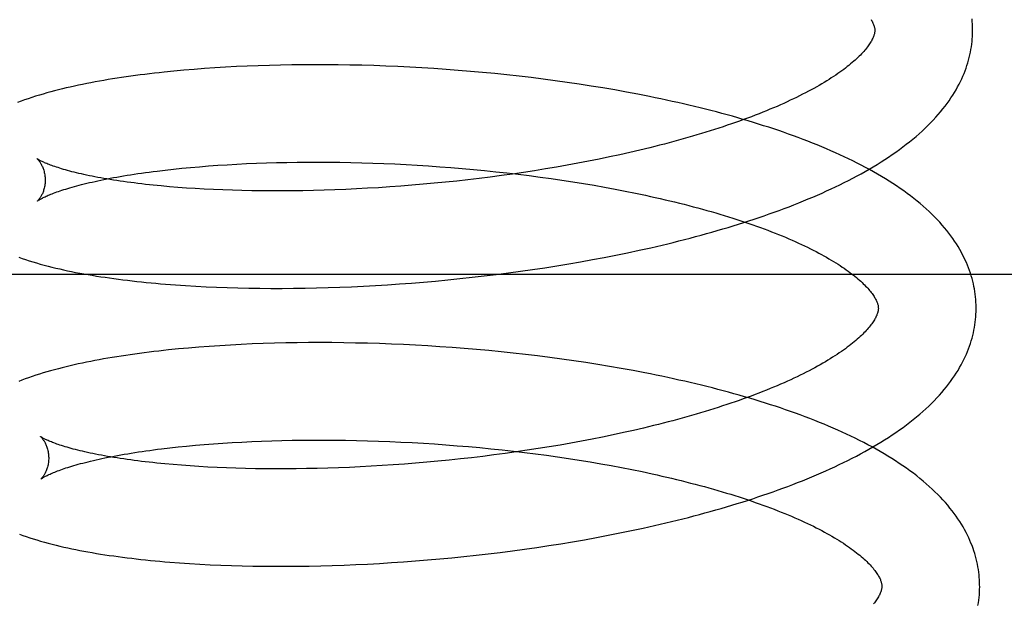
# Model space of a CAD drawing. Header units: inches. Extents: x 0 to 204, y 0 to 132.
# Tile 18 of 99: x 37.292 to 37.493, y 49.892 to 50.012. Entities that reach past the tile are written whole.
import ezdxf

# ---------------------------------------------------------------- set-up
doc = ezdxf.new("R2010")
doc.units = ezdxf.units.IN
doc.header["$LTSCALE"] = 11.243375
doc.header["$MEASUREMENT"] = 0
doc.linetypes.add('HIDDEN', pattern=[0.2, 0.1, -0.1])
doc.layers.add('DEFAULT_2', color=8, linetype='HIDDEN')

msp = doc.modelspace()

# ---------------------------------------------------------------- linework, layer by layer
at = {"layer": 'DEFAULT_2', "color": 8, "linetype": 'HIDDEN'}
for p, q in [((37.34308, 50.00226), (37.34081, 50.00219)), ((37.34538, 50.00231), (37.34308, 50.00226)), ((37.34769, 50.00236), (37.34538, 50.00231)), ((37.35003, 50.00238), (37.34769, 50.00236)), ((37.35239, 50.00239), (37.35003, 50.00238)), ((37.35476, 50.00238), (37.35239, 50.00239)), ((37.35716, 50.00236), (37.35476, 50.00238)), ((37.35956, 50.00232), (37.35716, 50.00236)), ((37.36198, 50.00227), (37.35956, 50.00232)), ((37.36442, 50.0022), (37.36198, 50.00227)), ((37.32357, 50.00107), (37.32155, 50.00087)), ((37.32562, 50.00126), (37.32357, 50.00107)), ((37.3277, 50.00144), (37.32562, 50.00126)), ((37.32982, 50.0016), (37.3277, 50.00144)), ((37.33196, 50.00175), (37.32982, 50.0016)), ((37.33413, 50.00188), (37.33196, 50.00175)), ((37.33633, 50.002), (37.33413, 50.00188)), ((37.33856, 50.0021), (37.33633, 50.002)), ((37.34081, 50.00219), (37.33856, 50.0021)), ((37.36686, 50.00211), (37.36442, 50.0022)), ((37.36932, 50.002), (37.36686, 50.00211)), ((37.37178, 50.00188), (37.36932, 50.002)), ((37.37426, 50.00175), (37.37178, 50.00188)), ((37.37673, 50.00159), (37.37426, 50.00175)), ((37.37921, 50.00142), (37.37673, 50.00159)), ((37.3817, 50.00123), (37.37921, 50.00142)), ((37.38419, 50.00103), (37.3817, 50.00123)), ((37.38667, 50.00081), (37.38419, 50.00103)), ((37.38916, 50.00057), (37.38667, 50.00081)), ((37.39165, 50.00031), (37.38916, 50.00057)), ((37.39413, 50.00004), (37.39165, 50.00031)), ((37.3966, 49.99975), (37.39413, 50.00004)), ((37.39907, 49.99944), (37.3966, 49.99975)), ((37.40153, 49.99911), (37.39907, 49.99944)), ((37.40399, 49.99877), (37.40153, 49.99911)), ((37.40643, 49.99841), (37.40399, 49.99877)), ((37.40886, 49.99803), (37.40643, 49.99841)), ((37.41128, 49.99764), (37.40886, 49.99803)), ((37.41368, 49.99723), (37.41128, 49.99764)), ((37.41607, 49.9968), (37.41368, 49.99723)), ((37.41844, 49.99635), (37.41607, 49.9968)), ((37.41679, 49.98445), (37.41471, 49.98398)), ((37.41884, 49.98493), (37.41679, 49.98445)), ((37.42086, 49.98542), (37.41884, 49.98493)), ((37.33643, 49.98207), (37.33842, 49.98217)), ((37.33842, 49.98217), (37.34044, 49.98225)), ((37.34044, 49.98225), (37.34249, 49.98232)), ((37.34249, 49.98232), (37.34457, 49.98238)), ((37.34457, 49.98238), (37.34667, 49.98243)), ((37.34667, 49.98243), (37.34879, 49.98246)), ((37.34879, 49.98246), (37.35094, 49.98248)), ((37.35094, 49.98248), (37.35311, 49.98248)), ((37.35311, 49.98248), (37.3553, 49.98247)), ((37.3553, 49.98247), (37.35751, 49.98245)), ((37.35751, 49.98245), (37.35973, 49.98241)), ((37.35973, 49.98241), (37.36197, 49.98235)), ((37.36197, 49.98235), (37.36422, 49.98228)), ((37.36422, 49.98228), (37.36648, 49.9822)), ((37.36648, 49.9822), (37.36876, 49.9821)), ((37.40616, 49.98224), (37.40397, 49.98184)), ((37.40833, 49.98266), (37.40616, 49.98224)), ((37.41048, 49.98309), (37.40833, 49.98266)), ((37.4126, 49.98353), (37.41048, 49.98309)), ((37.41471, 49.98398), (37.4126, 49.98353)), ((37.32012, 49.98066), (37.32177, 49.98086)), ((37.32177, 49.98086), (37.32347, 49.98105)), ((37.32347, 49.98105), (37.3252, 49.98123)), ((37.3252, 49.98123), (37.32698, 49.9814)), ((37.32698, 49.9814), (37.3288, 49.98155)), ((37.3288, 49.98155), (37.33065, 49.9817)), ((37.33065, 49.9817), (37.33254, 49.98183)), ((37.33254, 49.98183), (37.33447, 49.98196)), ((37.33447, 49.98196), (37.33643, 49.98207)), ((37.36876, 49.9821), (37.37104, 49.98199)), ((37.37104, 49.98199), (37.37332, 49.98186)), ((37.37332, 49.98186), (37.37561, 49.98171)), ((37.37561, 49.98171), (37.37791, 49.98155)), ((37.37791, 49.98155), (37.38021, 49.98138)), ((37.38021, 49.98138), (37.3825, 49.98119)), ((37.3825, 49.98119), (37.3848, 49.98098)), ((37.3848, 49.98098), (37.38709, 49.98076)), ((37.38709, 49.98076), (37.38938, 49.98053)), ((37.38938, 49.98053), (37.39166, 49.98028)), ((37.39166, 49.98028), (37.39393, 49.98001)), ((37.39505, 49.98038), (37.39279, 49.98005)), ((37.3973, 49.98072), (37.39505, 49.98038)), ((37.39954, 49.98108), (37.3973, 49.98072)), ((37.40176, 49.98146), (37.39954, 49.98108)), ((37.40397, 49.98184), (37.40176, 49.98146)), ((37.3768, 49.97816), (37.37451, 49.97795)), ((37.37909, 49.97838), (37.3768, 49.97816)), ((37.38139, 49.97862), (37.37909, 49.97838)), ((37.38368, 49.97888), (37.38139, 49.97862)), ((37.38596, 49.97915), (37.38368, 49.97888)), ((37.38825, 49.97943), (37.38596, 49.97915)), ((37.39052, 49.97973), (37.38825, 49.97943)), ((37.39279, 49.98005), (37.39052, 49.97973)), ((37.39393, 49.98001), (37.39619, 49.97973)), ((37.39619, 49.97973), (37.39844, 49.97944)), ((37.39844, 49.97944), (37.40068, 49.97913)), ((37.40068, 49.97913), (37.4029, 49.9788)), ((37.4029, 49.9788), (37.40511, 49.97847)), ((37.40511, 49.97847), (37.4073, 49.97811)), ((37.4073, 49.97811), (37.40947, 49.97775)), ((37.32437, 49.97732), (37.32265, 49.97746)), ((37.32614, 49.97719), (37.32437, 49.97732)), ((37.32794, 49.97708), (37.32614, 49.97719)), ((37.32978, 49.97697), (37.32794, 49.97708)), ((37.33165, 49.97688), (37.32978, 49.97697)), ((37.33356, 49.9768), (37.33165, 49.97688)), ((37.33551, 49.97673), (37.33356, 49.9768)), ((37.33748, 49.97668), (37.33551, 49.97673)), ((37.33949, 49.97664), (37.33748, 49.97668)), ((37.34153, 49.97661), (37.33949, 49.97664)), ((37.34359, 49.9766), (37.34153, 49.97661)), ((37.34568, 49.9766), (37.34359, 49.9766)), ((37.3478, 49.97661), (37.34568, 49.9766)), ((37.34994, 49.97664), (37.3478, 49.97661)), ((37.3521, 49.97668), (37.34994, 49.97664)), ((37.35427, 49.97674), (37.3521, 49.97668)), ((37.35647, 49.97682), (37.35427, 49.97674)), ((37.35869, 49.9769), (37.35647, 49.97682)), ((37.36091, 49.97701), (37.35869, 49.9769)), ((37.36316, 49.97713), (37.36091, 49.97701)), ((37.36541, 49.97726), (37.36316, 49.97713)), ((37.36768, 49.97741), (37.36541, 49.97726)), ((37.36995, 49.97757), (37.36768, 49.97741)), ((37.37223, 49.97775), (37.36995, 49.97757)), ((37.37451, 49.97795), (37.37223, 49.97775)), ((37.40947, 49.97775), (37.41162, 49.97737)), ((37.41162, 49.97737), (37.41375, 49.97697)), ((37.41375, 49.97697), (37.41585, 49.97657)), ((37.41585, 49.97657), (37.41792, 49.97615)), ((37.41633, 49.96396), (37.4187, 49.96447)), ((37.4187, 49.96447), (37.42104, 49.96499)), ((37.40428, 49.96169), (37.40672, 49.96211)), ((37.40672, 49.96211), (37.40914, 49.96255)), ((37.40914, 49.96255), (37.41155, 49.963)), ((37.41155, 49.963), (37.41395, 49.96347)), ((37.41395, 49.96347), (37.41633, 49.96396)), ((37.39196, 49.95984), (37.39444, 49.96017)), ((37.39444, 49.96017), (37.39691, 49.96053)), ((37.39691, 49.96053), (37.39938, 49.9609)), ((37.39938, 49.9609), (37.40183, 49.96128)), ((37.40183, 49.96128), (37.40428, 49.96169)), ((37.5706, 49.95952), (37.0106, 49.95952)), ((37.37212, 49.95777), (37.37459, 49.95797)), ((37.37459, 49.95797), (37.37707, 49.95819)), ((37.37707, 49.95819), (37.37955, 49.95842)), ((37.37955, 49.95842), (37.38203, 49.95867)), ((37.38203, 49.95867), (37.38451, 49.95894)), ((37.38451, 49.95894), (37.387, 49.95922)), ((37.387, 49.95922), (37.38948, 49.95952)), ((37.38948, 49.95952), (37.39196, 49.95984)), ((37.32388, 49.95739), (37.32593, 49.95725)), ((37.32593, 49.95725), (37.32802, 49.95713)), ((37.32802, 49.95713), (37.33014, 49.95702)), ((37.33014, 49.95702), (37.33228, 49.95692)), ((37.33228, 49.95692), (37.33446, 49.95684)), ((37.33446, 49.95684), (37.33666, 49.95678)), ((37.33666, 49.95678), (37.33888, 49.95673)), ((37.33888, 49.95673), (37.34114, 49.9567)), ((37.34114, 49.9567), (37.34341, 49.95669)), ((37.34341, 49.95669), (37.34571, 49.95669)), ((37.34571, 49.95669), (37.34803, 49.9567)), ((37.34803, 49.9567), (37.35037, 49.95674)), ((37.35037, 49.95674), (37.35273, 49.95678)), ((37.35273, 49.95678), (37.3551, 49.95685)), ((37.3551, 49.95685), (37.3575, 49.95693)), ((37.3575, 49.95693), (37.3599, 49.95703)), ((37.3599, 49.95703), (37.36232, 49.95714)), ((37.36232, 49.95714), (37.36476, 49.95728)), ((37.36476, 49.95728), (37.3672, 49.95742)), ((37.3672, 49.95742), (37.36966, 49.95759)), ((37.36966, 49.95759), (37.37212, 49.95777)), ((37.32448, 49.9443), (37.32245, 49.9441)), ((37.32655, 49.94449), (37.32448, 49.9443)), ((37.32865, 49.94467), (37.32655, 49.94449)), ((37.33077, 49.94483), (37.32865, 49.94467)), ((37.33293, 49.94497), (37.33077, 49.94483)), ((37.33511, 49.9451), (37.33293, 49.94497)), ((37.33732, 49.94522), (37.33511, 49.9451)), ((37.33956, 49.94532), (37.33732, 49.94522)), ((37.34183, 49.94541), (37.33956, 49.94532)), ((37.34411, 49.94548), (37.34183, 49.94541)), ((37.34642, 49.94553), (37.34411, 49.94548)), ((37.34875, 49.94557), (37.34642, 49.94553)), ((37.35111, 49.94559), (37.34875, 49.94557)), ((37.35348, 49.9456), (37.35111, 49.94559)), ((37.35587, 49.94559), (37.35348, 49.9456)), ((37.35827, 49.94556), (37.35587, 49.94559)), ((37.36069, 49.94552), (37.35827, 49.94556)), ((37.36313, 49.94547), (37.36069, 49.94552)), ((37.36557, 49.94539), (37.36313, 49.94547)), ((37.36803, 49.9453), (37.36557, 49.94539)), ((37.3705, 49.94519), (37.36803, 49.9453)), ((37.37298, 49.94507), (37.3705, 49.94519)), ((37.37546, 49.94493), (37.37298, 49.94507)), ((37.37795, 49.94477), (37.37546, 49.94493)), ((37.38045, 49.94459), (37.37795, 49.94477)), ((37.38294, 49.9444), (37.38045, 49.94459)), ((37.38544, 49.94419), (37.38294, 49.9444)), ((37.38794, 49.94396), (37.38544, 49.94419)), ((37.39044, 49.94372), (37.38794, 49.94396)), ((37.39293, 49.94346), (37.39044, 49.94372)), ((37.39542, 49.94318), (37.39293, 49.94346)), ((37.39791, 49.94288), (37.39542, 49.94318)), ((37.40039, 49.94257), (37.39791, 49.94288)), ((37.40286, 49.94224), (37.40039, 49.94257)), ((37.40532, 49.94189), (37.40286, 49.94224)), ((37.40777, 49.94152), (37.40532, 49.94189)), ((37.41021, 49.94114), (37.40777, 49.94152)), ((37.41263, 49.94074), (37.41021, 49.94114)), ((37.41504, 49.94032), (37.41263, 49.94074)), ((37.41744, 49.93989), (37.41504, 49.94032)), ((37.41958, 49.92814), (37.41753, 49.92766)), ((37.42161, 49.92863), (37.41958, 49.92814)), ((37.40907, 49.92587), (37.4069, 49.92546)), ((37.41122, 49.9263), (37.40907, 49.92587)), ((37.41335, 49.92674), (37.41122, 49.9263)), ((37.41545, 49.9272), (37.41335, 49.92674)), ((37.41753, 49.92766), (37.41545, 49.9272)), ((37.32104, 49.9239), (37.3227, 49.92409)), ((37.3227, 49.92409), (37.32441, 49.92428)), ((37.32441, 49.92428), (37.32616, 49.92446)), ((37.32616, 49.92446), (37.32795, 49.92463)), ((37.32795, 49.92463), (37.32978, 49.92478)), ((37.32978, 49.92478), (37.33164, 49.92493)), ((37.33164, 49.92493), (37.33355, 49.92506)), ((37.33355, 49.92506), (37.33549, 49.92518)), ((37.33549, 49.92518), (37.33746, 49.92529)), ((37.33746, 49.92529), (37.33946, 49.92539)), ((37.33946, 49.92539), (37.3415, 49.92547)), ((37.3415, 49.92547), (37.34356, 49.92554)), ((37.34356, 49.92554), (37.34565, 49.9256)), ((37.34565, 49.9256), (37.34776, 49.92564)), ((37.34776, 49.92564), (37.3499, 49.92567)), ((37.3499, 49.92567), (37.35206, 49.92569)), ((37.35206, 49.92569), (37.35425, 49.92569)), ((37.35425, 49.92569), (37.35645, 49.92568)), ((37.35645, 49.92568), (37.35867, 49.92565)), ((37.35867, 49.92565), (37.3609, 49.9256)), ((37.3609, 49.9256), (37.36315, 49.92555)), ((37.36315, 49.92555), (37.36541, 49.92548)), ((37.36541, 49.92548), (37.36769, 49.92539)), ((37.36769, 49.92539), (37.36997, 49.92529)), ((37.36997, 49.92529), (37.37226, 49.92517)), ((37.37226, 49.92517), (37.37456, 49.92503)), ((37.37456, 49.92503), (37.37686, 49.92489)), ((37.37686, 49.92489), (37.37917, 49.92472)), ((37.37917, 49.92472), (37.38147, 49.92454)), ((37.38147, 49.92454), (37.38378, 49.92435)), ((37.38378, 49.92435), (37.38608, 49.92414)), ((37.38608, 49.92414), (37.38838, 49.92392)), ((37.38838, 49.92392), (37.39068, 49.92368)), ((37.39805, 49.92394), (37.3958, 49.92359)), ((37.40029, 49.9243), (37.39805, 49.92394)), ((37.40251, 49.92467), (37.40029, 49.9243)), ((37.40471, 49.92506), (37.40251, 49.92467)), ((37.4069, 49.92546), (37.40471, 49.92506)), ((37.38213, 49.92183), (37.37984, 49.92159)), ((37.38442, 49.92209), (37.38213, 49.92183)), ((37.38671, 49.92236), (37.38442, 49.92209)), ((37.38899, 49.92265), (37.38671, 49.92236)), ((37.39127, 49.92295), (37.38899, 49.92265)), ((37.39068, 49.92368), (37.39296, 49.92342)), ((37.39354, 49.92326), (37.39127, 49.92295)), ((37.39296, 49.92342), (37.39524, 49.92315)), ((37.3958, 49.92359), (37.39354, 49.92326)), ((37.39524, 49.92315), (37.39751, 49.92287)), ((37.39751, 49.92287), (37.39977, 49.92257)), ((37.39977, 49.92257), (37.40201, 49.92225)), ((37.40201, 49.92225), (37.40424, 49.92192)), ((37.40424, 49.92192), (37.40645, 49.92158)), ((37.32511, 49.92053), (37.32339, 49.92067)), ((37.32687, 49.9204), (37.32511, 49.92053)), ((37.32867, 49.92028), (37.32687, 49.9204)), ((37.33051, 49.92018), (37.32867, 49.92028)), ((37.33239, 49.92009), (37.33051, 49.92018)), ((37.3343, 49.92001), (37.33239, 49.92009)), ((37.33624, 49.91994), (37.3343, 49.92001)), ((37.33822, 49.91988), (37.33624, 49.91994)), ((37.34023, 49.91984), (37.33822, 49.91988)), ((37.34227, 49.91982), (37.34023, 49.91984)), ((37.34433, 49.9198), (37.34227, 49.91982)), ((37.34642, 49.9198), (37.34433, 49.9198)), ((37.34854, 49.91982), (37.34642, 49.9198)), ((37.35067, 49.91985), (37.34854, 49.91982)), ((37.35283, 49.91989), (37.35067, 49.91985)), ((37.35501, 49.91995), (37.35283, 49.91989)), ((37.35721, 49.92003), (37.35501, 49.91995)), ((37.35943, 49.92011), (37.35721, 49.92003)), ((37.36166, 49.92022), (37.35943, 49.92011)), ((37.3639, 49.92034), (37.36166, 49.92022)), ((37.36615, 49.92047), (37.3639, 49.92034)), ((37.36842, 49.92062), (37.36615, 49.92047)), ((37.37069, 49.92078), (37.36842, 49.92062)), ((37.37297, 49.92096), (37.37069, 49.92078)), ((37.37526, 49.92116), (37.37297, 49.92096)), ((37.37755, 49.92137), (37.37526, 49.92116)), ((37.37984, 49.92159), (37.37755, 49.92137)), ((37.40645, 49.92158), (37.40864, 49.92122)), ((37.40864, 49.92122), (37.41082, 49.92085)), ((37.41082, 49.92085), (37.41297, 49.92046)), ((37.41297, 49.92046), (37.4151, 49.92006)), ((37.4151, 49.92006), (37.4172, 49.91965)), ((37.4172, 49.91965), (37.41927, 49.91923)), ((37.41713, 49.90719), (37.41949, 49.9077)), ((37.41949, 49.9077), (37.42183, 49.90822)), ((37.40752, 49.90533), (37.40995, 49.90577)), ((37.40995, 49.90577), (37.41235, 49.90623)), ((37.41235, 49.90623), (37.41475, 49.9067)), ((37.41475, 49.9067), (37.41713, 49.90719)), ((37.39526, 49.9034), (37.39773, 49.90375)), ((37.39773, 49.90375), (37.40019, 49.90412)), ((37.40019, 49.90412), (37.40264, 49.90451)), ((37.40264, 49.90451), (37.40509, 49.90491)), ((37.40509, 49.90491), (37.40752, 49.90533)), ((37.3779, 49.9014), (37.38038, 49.90164)), ((37.38038, 49.90164), (37.38286, 49.90189)), ((37.38286, 49.90189), (37.38534, 49.90216)), ((37.38534, 49.90216), (37.38782, 49.90244)), ((37.38782, 49.90244), (37.3903, 49.90274)), ((37.3903, 49.90274), (37.39278, 49.90306)), ((37.39278, 49.90306), (37.39526, 49.9034)), ((37.32473, 49.90059), (37.32678, 49.90045)), ((37.32678, 49.90045), (37.32887, 49.90033)), ((37.32887, 49.90033), (37.33099, 49.90022)), ((37.33099, 49.90022), (37.33313, 49.90013)), ((37.33313, 49.90013), (37.33531, 49.90005)), ((37.33531, 49.90005), (37.33751, 49.89999)), ((37.33751, 49.89999), (37.33973, 49.89994)), ((37.33973, 49.89994), (37.34198, 49.89991)), ((37.34198, 49.89991), (37.34426, 49.89989)), ((37.34426, 49.89989), (37.34656, 49.8999)), ((37.34656, 49.8999), (37.34888, 49.89991)), ((37.34888, 49.89991), (37.35121, 49.89995)), ((37.35121, 49.89995), (37.35357, 49.9)), ((37.35357, 49.9), (37.35595, 49.90006)), ((37.35595, 49.90006), (37.35834, 49.90014)), ((37.35834, 49.90014), (37.36074, 49.90024)), ((37.36074, 49.90024), (37.36316, 49.90036)), ((37.36316, 49.90036), (37.3656, 49.90049)), ((37.3656, 49.90049), (37.36804, 49.90064)), ((37.36804, 49.90064), (37.37049, 49.90081)), ((37.37049, 49.90081), (37.37296, 49.90099)), ((37.37296, 49.90099), (37.37542, 49.90119)), ((37.37542, 49.90119), (37.3779, 49.9014))]:
    msp.add_line(p, q, dxfattribs=at)
for points in [[(37.46611, 50.01163), (37.46622, 50.01144), (37.46632, 50.01126), (37.46641, 50.01108), (37.46649, 50.01091), (37.46656, 50.01074), (37.46662, 50.01059), (37.46668, 50.01043), (37.46673, 50.01029), (37.46676, 50.01015), (37.4668, 50.01002), (37.46682, 50.0099), (37.46684, 50.00978), (37.46685, 50.00966), (37.46686, 50.00954), (37.46687, 50.00944)], [(37.48686, 50.00969), (37.48685, 50.01014), (37.48683, 50.01068), (37.48679, 50.01121), (37.48674, 50.01175)], [(37.46687, 50.00944), (37.46687, 50.00933), (37.46686, 50.00922), (37.46685, 50.0091), (37.46683, 50.00898), (37.46681, 50.00885), (37.46678, 50.00872), (37.46675, 50.00858), (37.4667, 50.00844), (37.46665, 50.00828), (37.46659, 50.00812), (37.46652, 50.00795), (37.46645, 50.00778), (37.46636, 50.0076), (37.46627, 50.00742), (37.46616, 50.00723), (37.46605, 50.00703), (37.46593, 50.00684), (37.4658, 50.00664), (37.46566, 50.00643), (37.46551, 50.00622), (37.46535, 50.00601), (37.46518, 50.00579), (37.465, 50.00556), (37.4648, 50.00533), (37.4646, 50.0051), (37.46439, 50.00486), (37.46416, 50.00462), (37.46392, 50.00437), (37.46367, 50.00412), (37.46341, 50.00386), (37.46313, 50.0036), (37.46285, 50.00334), (37.46255, 50.00308), (37.46224, 50.00281), (37.46192, 50.00254), (37.46158, 50.00226), (37.46124, 50.00199), (37.46087, 50.00171), (37.4605, 50.00142), (37.46011, 50.00114), (37.45971, 50.00085), (37.45929, 50.00056), (37.45887, 50.00027), (37.45843, 49.99997), (37.45797, 49.99968), (37.45751, 49.99938), (37.45703, 49.99908), (37.45654, 49.99878), (37.45603, 49.99848), (37.45551, 49.99817), (37.45498, 49.99787), (37.45443, 49.99756), (37.45387, 49.99726), (37.4533, 49.99695), (37.45271, 49.99664), (37.45211, 49.99634), (37.4515, 49.99603), (37.45088, 49.99572), (37.45024, 49.99541), (37.44959, 49.99511), (37.44893, 49.9948), (37.44825, 49.99449), (37.44757, 49.99419), (37.44687, 49.99388), (37.44616, 49.99358), (37.44543, 49.99327), (37.4447, 49.99297), (37.44395, 49.99267), (37.44319, 49.99237), (37.44242, 49.99207), (37.44164, 49.99177), (37.44085, 49.99147), (37.44004, 49.99117), (37.43923, 49.99088), (37.4384, 49.99059), (37.43756, 49.99029), (37.43671, 49.99), (37.43586, 49.98972), (37.43499, 49.98943), (37.43411, 49.98915), (37.43322, 49.98886), (37.43233, 49.98858), (37.43142, 49.98831), (37.4305, 49.98803), (37.42958, 49.98776), (37.42864, 49.98749), (37.4277, 49.98722), (37.42675, 49.98696), (37.42579, 49.98669), (37.42482, 49.98643), (37.42384, 49.98617), (37.42285, 49.98592), (37.42186, 49.98567), (37.42086, 49.98542)], [(37.42104, 49.96499), (37.42221, 49.96526), (37.42337, 49.96554), (37.42452, 49.96581), (37.42567, 49.96609), (37.42682, 49.96638), (37.42796, 49.96667), (37.42909, 49.96696), (37.43022, 49.96726), (37.43134, 49.96756), (37.43245, 49.96787), (37.43356, 49.96818), (37.43466, 49.9685), (37.43576, 49.96882), (37.43685, 49.96914), (37.43793, 49.96947), (37.439, 49.9698), (37.44007, 49.97014), (37.44113, 49.97048), (37.44218, 49.97083), (37.44323, 49.97118), (37.44427, 49.97154), (37.4453, 49.9719), (37.44632, 49.97226), (37.44733, 49.97263), (37.44834, 49.973), (37.44934, 49.97338), (37.45032, 49.97377), (37.45131, 49.97415), (37.45228, 49.97455), (37.45324, 49.97495), (37.4542, 49.97535), (37.45514, 49.97576), (37.45608, 49.97617), (37.45701, 49.97659), (37.45792, 49.97701), (37.45883, 49.97744), (37.45973, 49.97787), (37.46062, 49.97831), (37.4615, 49.97876), (37.46237, 49.97921), (37.46323, 49.97966), (37.46407, 49.98012), (37.46491, 49.98059), (37.46574, 49.98106), (37.46655, 49.98154), (37.46735, 49.98203), (37.46814, 49.98252), (37.46892, 49.98302), (37.46969, 49.98352), (37.47044, 49.98403), (37.47118, 49.98454), (37.47191, 49.98506), (37.47262, 49.98559), (37.47331, 49.98612), (37.47399, 49.98665), (37.47466, 49.98719), (37.47531, 49.98774), (37.47594, 49.98829), (37.47655, 49.98884), (37.47715, 49.98939), (37.47772, 49.98995), (37.47828, 49.99052), (37.47882, 49.99108), (37.47934, 49.99164), (37.47985, 49.99221), (37.48033, 49.99278), (37.48079, 49.99334), (37.48123, 49.99391), (37.48165, 49.99447), (37.48206, 49.99504), (37.48244, 49.9956), (37.48281, 49.99616), (37.48316, 49.99672), (37.48349, 49.99728), (37.4838, 49.99784), (37.48409, 49.99839), (37.48437, 49.99895), (37.48463, 49.9995), (37.48488, 50.00005), (37.48511, 50.0006), (37.48532, 50.00115), (37.48552, 50.00169), (37.48571, 50.00224), (37.48588, 50.00278), (37.48604, 50.00332), (37.48618, 50.00387), (37.48631, 50.00441), (37.48642, 50.00495), (37.48652, 50.00549), (37.48661, 50.00602), (37.48669, 50.00656), (37.48675, 50.0071), (37.4868, 50.00764), (37.48683, 50.00817), (37.48686, 50.00871), (37.48687, 50.00925), (37.48686, 50.00969)], [(37.32155, 50.00087), (37.32055, 50.00076), (37.31956, 50.00065), (37.31858, 50.00053), (37.3176, 50.00041), (37.31664, 50.00029), (37.31568, 50.00017), (37.31474, 50.00004), (37.3138, 49.9999), (37.31287, 49.99977), (37.31195, 49.99963), (37.31103, 49.99948), (37.31013, 49.99934), (37.30924, 49.99918), (37.30835, 49.99903), (37.30747, 49.99887), (37.3066, 49.99871), (37.30574, 49.99854), (37.30489, 49.99837), (37.30404, 49.99819), (37.30321, 49.99801), (37.30238, 49.99783), (37.30156, 49.99764), (37.30076, 49.99745), (37.29996, 49.99725), (37.29917, 49.99705), (37.29839, 49.99684), (37.29761, 49.99662), (37.29684, 49.9964), (37.29607, 49.99617), (37.29529, 49.99594), (37.29453, 49.99569), (37.29377, 49.99544), (37.29302, 49.99518), (37.2923, 49.99492), (37.2916, 49.99465)], [(37.48758, 49.9529), (37.48757, 49.95335), (37.48755, 49.95389), (37.48751, 49.95442), (37.48746, 49.95496), (37.4874, 49.95549), (37.48733, 49.95603), (37.48724, 49.95656), (37.48714, 49.9571), (37.48702, 49.95763), (37.48689, 49.95817), (37.48675, 49.95871), (37.48659, 49.95924), (37.48643, 49.95978), (37.48624, 49.96032), (37.48604, 49.96086), (37.48583, 49.9614), (37.4856, 49.96194), (37.48536, 49.96248), (37.4851, 49.96303), (37.48482, 49.96357), (37.48453, 49.96412), (37.48422, 49.96466), (37.4839, 49.96521), (37.48356, 49.96576), (37.48319, 49.96631), (37.48282, 49.96686), (37.48242, 49.96742), (37.482, 49.96797), (37.48156, 49.96852), (37.48111, 49.96908), (37.48063, 49.96963), (37.48014, 49.97018), (37.47963, 49.97073), (37.47909, 49.97129), (37.47854, 49.97183), (37.47797, 49.97238), (37.47738, 49.97292), (37.47677, 49.97346), (37.47614, 49.974), (37.4755, 49.97453), (37.47484, 49.97506), (37.47417, 49.97558), (37.47347, 49.9761), (37.47277, 49.97661), (37.47204, 49.97712), (37.47131, 49.97762), (37.47056, 49.97812), (37.46979, 49.9786), (37.46902, 49.97909), (37.46823, 49.97956), (37.46742, 49.98003), (37.46661, 49.9805), (37.46579, 49.98096), (37.46495, 49.98141), (37.46411, 49.98185), (37.46325, 49.98229), (37.46238, 49.98273), (37.4615, 49.98315), (37.46062, 49.98358), (37.45972, 49.98399), (37.45881, 49.9844), (37.45789, 49.98481), (37.45697, 49.98521), (37.45603, 49.9856), (37.45509, 49.98599), (37.45413, 49.98637), (37.45317, 49.98675), (37.4522, 49.98713), (37.45122, 49.9875), (37.45023, 49.98786), (37.44923, 49.98822), (37.44823, 49.98857), (37.44722, 49.98892), (37.44619, 49.98926), (37.44517, 49.9896), (37.44413, 49.98993), (37.44309, 49.99026), (37.44204, 49.99059), (37.44098, 49.99091), (37.43991, 49.99122), (37.43884, 49.99153), (37.43776, 49.99184), (37.43667, 49.99214), (37.43557, 49.99244), (37.43447, 49.99273), (37.43337, 49.99301), (37.43225, 49.9933), (37.43113, 49.99358), (37.43001, 49.99385), (37.42887, 49.99412), (37.42774, 49.99439), (37.42659, 49.99465), (37.42544, 49.9949), (37.42429, 49.99516), (37.42313, 49.9954), (37.42196, 49.99565), (37.42079, 49.99589), (37.41844, 49.99635)], [(37.29556, 49.9832), (37.29555, 49.98321), (37.29554, 49.98322), (37.29554, 49.98321), (37.29556, 49.9832), (37.29558, 49.98318), (37.2956, 49.98316), (37.29564, 49.98313), (37.29567, 49.98309), (37.29572, 49.98304), (37.29577, 49.98299), (37.29582, 49.98293), (37.29588, 49.98286), (37.29594, 49.98279), (37.296, 49.98271), (37.29607, 49.98262), (37.29614, 49.98252), (37.29621, 49.98241), (37.29628, 49.9823), (37.29636, 49.98217), (37.29643, 49.98204), (37.29651, 49.98189), (37.29659, 49.98174), (37.29666, 49.98157), (37.29674, 49.9814), (37.29681, 49.98121), (37.29688, 49.98102), (37.29695, 49.98081), (37.29701, 49.98059), (37.29706, 49.98037), (37.29711, 49.98013), (37.29715, 49.97989), (37.29719, 49.97964), (37.29722, 49.97939), (37.29723, 49.97913), (37.29724, 49.97889)], [(37.32265, 49.97746), (37.32098, 49.97761), (37.32015, 49.97769), (37.31934, 49.97777), (37.31854, 49.97786), (37.31775, 49.97794), (37.31698, 49.97803), (37.31621, 49.97812), (37.31546, 49.97822), (37.31472, 49.97831), (37.31399, 49.97841), (37.31327, 49.97851), (37.31257, 49.97861), (37.31188, 49.97872), (37.3112, 49.97882), (37.31053, 49.97893), (37.30988, 49.97904), (37.30925, 49.97915), (37.30862, 49.97926), (37.30801, 49.97937), (37.30742, 49.97948), (37.30683, 49.9796), (37.30627, 49.97971), (37.30571, 49.97983), (37.30517, 49.97994), (37.30465, 49.98006), (37.30414, 49.98018), (37.30365, 49.9803), (37.30317, 49.98042), (37.3027, 49.98053), (37.30225, 49.98065), (37.30182, 49.98077), (37.3014, 49.98089), (37.30099, 49.981), (37.30061, 49.98112), (37.30023, 49.98123), (37.29987, 49.98135), (37.29953, 49.98146), (37.2992, 49.98157), (37.29889, 49.98168), (37.2986, 49.98178), (37.29831, 49.98189), (37.29805, 49.98199), (37.2978, 49.98209), (37.29756, 49.98218), (37.29734, 49.98228), (37.29713, 49.98237), (37.29694, 49.98245), (37.29676, 49.98254), (37.2966, 49.98261), (37.29644, 49.98269), (37.2963, 49.98276), (37.29618, 49.98283), (37.29607, 49.98289), (37.29596, 49.98294), (37.29588, 49.983), (37.2958, 49.98304), (37.29573, 49.98308), (37.29567, 49.98312), (37.29563, 49.98315), (37.29559, 49.98318), (37.29556, 49.98319), (37.29556, 49.9832)], [(37.29565, 49.97452), (37.29566, 49.97452), (37.29567, 49.97454), (37.2957, 49.97456), (37.29574, 49.97458), (37.29578, 49.97462), (37.29584, 49.97465), (37.2959, 49.9747), (37.29598, 49.97475), (37.29607, 49.9748), (37.29617, 49.97486), (37.29628, 49.97492), (37.2964, 49.97499), (37.29654, 49.97507), (37.29669, 49.97515), (37.29685, 49.97523), (37.29703, 49.97532), (37.29722, 49.97541), (37.29743, 49.9755), (37.29765, 49.9756), (37.29788, 49.9757), (37.29813, 49.97581), (37.29839, 49.97592), (37.29867, 49.97603), (37.29896, 49.97614), (37.29927, 49.97626), (37.2996, 49.97638), (37.29994, 49.9765), (37.30029, 49.97662), (37.30066, 49.97674), (37.30105, 49.97687), (37.30145, 49.97699), (37.30187, 49.97712), (37.3023, 49.97725), (37.30274, 49.97738), (37.30321, 49.97751), (37.30368, 49.97764), (37.30417, 49.97777), (37.30468, 49.9779), (37.3052, 49.97803), (37.30574, 49.97816), (37.30629, 49.97829), (37.30685, 49.97842), (37.30743, 49.97855), (37.30802, 49.97868), (37.30863, 49.97881), (37.30925, 49.97893), (37.30989, 49.97906), (37.31053, 49.97919), (37.3112, 49.97931), (37.31187, 49.97943), (37.31256, 49.97955), (37.31326, 49.97967), (37.31397, 49.97979), (37.3147, 49.9799), (37.31544, 49.98002), (37.31619, 49.98013), (37.31695, 49.98024), (37.31773, 49.98035), (37.31851, 49.98046), (37.31931, 49.98056), (37.32012, 49.98066)], [(37.29724, 49.97889), (37.29724, 49.97865), (37.29723, 49.97839), (37.29721, 49.97813), (37.29718, 49.97788), (37.29714, 49.97763), (37.2971, 49.9774), (37.29705, 49.97717), (37.29699, 49.97696), (37.29693, 49.97675), (37.29687, 49.97655), (37.2968, 49.97636), (37.29673, 49.97619), (37.29666, 49.97602), (37.29659, 49.97586), (37.29651, 49.97572), (37.29644, 49.97558), (37.29637, 49.97545), (37.2963, 49.97534), (37.29623, 49.97523), (37.29616, 49.97513), (37.2961, 49.97503), (37.29603, 49.97495), (37.29598, 49.97488), (37.29592, 49.97481), (37.29587, 49.97475), (37.29582, 49.97469), (37.29578, 49.97465), (37.29574, 49.97461), (37.29571, 49.97458), (37.29569, 49.97455), (37.29567, 49.97453), (37.29565, 49.97452), (37.29565, 49.97452)], [(37.41792, 49.97615), (37.41997, 49.97571), (37.42099, 49.97549), (37.42199, 49.97527), (37.42299, 49.97504), (37.42398, 49.97481), (37.42497, 49.97458), (37.42594, 49.97434), (37.42691, 49.97411), (37.42787, 49.97386), (37.42882, 49.97362), (37.42976, 49.97337), (37.43069, 49.97312), (37.43161, 49.97287), (37.43253, 49.97262), (37.43343, 49.97236), (37.43433, 49.9721), (37.43521, 49.97184), (37.43609, 49.97158), (37.43695, 49.97131), (37.43781, 49.97104), (37.43865, 49.97077), (37.43948, 49.9705), (37.44031, 49.97023), (37.44112, 49.96995), (37.44192, 49.96967), (37.44271, 49.96939), (37.44349, 49.96911), (37.44425, 49.96883), (37.44501, 49.96855), (37.44575, 49.96826), (37.44648, 49.96798), (37.4472, 49.96769), (37.4479, 49.9674), (37.4486, 49.96712), (37.44928, 49.96683), (37.44995, 49.96654), (37.45061, 49.96625), (37.45125, 49.96595), (37.45188, 49.96566), (37.4525, 49.96537), (37.45311, 49.96508), (37.4537, 49.96479), (37.45428, 49.96449), (37.45485, 49.9642), (37.45541, 49.96391), (37.45595, 49.96362), (37.45647, 49.96333), (37.45699, 49.96304), (37.45749, 49.96275), (37.45797, 49.96247), (37.45845, 49.96218), (37.45891, 49.9619), (37.45936, 49.96162), (37.45979, 49.96133), (37.46021, 49.96105), (37.46062, 49.96078), (37.46102, 49.9605), (37.4614, 49.96022), (37.46177, 49.95995), (37.46212, 49.95968), (37.46247, 49.95942), (37.4628, 49.95915), (37.46311, 49.95889), (37.46342, 49.95864), (37.46371, 49.95838), (37.46399, 49.95813), (37.46426, 49.95788), (37.46451, 49.95764), (37.46476, 49.9574), (37.46499, 49.95716), (37.46521, 49.95693), (37.46542, 49.9567), (37.46562, 49.95648), (37.46581, 49.95626), (37.46598, 49.95604), (37.46615, 49.95583), (37.4663, 49.95562), (37.46645, 49.95542), (37.46658, 49.95522), (37.46671, 49.95503), (37.46683, 49.95484), (37.46694, 49.95465), (37.46704, 49.95447), (37.46713, 49.95429), (37.46721, 49.95412), (37.46728, 49.95395), (37.46734, 49.9538), (37.4674, 49.95364), (37.46745, 49.9535), (37.46748, 49.95336), (37.46752, 49.95323), (37.46754, 49.95311), (37.46756, 49.95298), (37.46757, 49.95287), (37.46758, 49.95275), (37.46759, 49.95265)], [(37.29186, 49.96304), (37.29255, 49.96279), (37.29325, 49.96256), (37.29398, 49.96232), (37.29472, 49.96209), (37.29548, 49.96187), (37.29625, 49.96165), (37.29703, 49.96143), (37.29782, 49.96123), (37.29861, 49.96103), (37.29941, 49.96084), (37.30021, 49.96065), (37.30101, 49.96047), (37.30182, 49.9603), (37.30264, 49.96013), (37.30347, 49.95996), (37.3043, 49.9598), (37.30515, 49.95965), (37.306, 49.9595), (37.30687, 49.95935), (37.30774, 49.95921), (37.30862, 49.95907), (37.30951, 49.95894), (37.31041, 49.95881), (37.31131, 49.95868), (37.31223, 49.95856), (37.31315, 49.95844), (37.31409, 49.95833), (37.31503, 49.95821), (37.31598, 49.95811), (37.31694, 49.95801), (37.3179, 49.95791), (37.31888, 49.95781), (37.31986, 49.95772), (37.32085, 49.95763), (37.32185, 49.95755), (37.32388, 49.95739)], [(37.46759, 49.95265), (37.46759, 49.95254), (37.46758, 49.95243), (37.46757, 49.95231), (37.46755, 49.95219), (37.46753, 49.95206), (37.4675, 49.95193), (37.46747, 49.95179), (37.46742, 49.95165), (37.46737, 49.95149), (37.46731, 49.95133), (37.46725, 49.95117), (37.46717, 49.95099), (37.46708, 49.95081), (37.46699, 49.95063), (37.46689, 49.95044), (37.46677, 49.95025), (37.46665, 49.95005), (37.46652, 49.94985), (37.46638, 49.94965), (37.46623, 49.94944), (37.46607, 49.94922), (37.4659, 49.949), (37.46572, 49.94878), (37.46553, 49.94855), (37.46533, 49.94831), (37.46511, 49.94808), (37.46489, 49.94783), (37.46465, 49.94759), (37.4644, 49.94734), (37.46414, 49.94708), (37.46386, 49.94682), (37.46358, 49.94656), (37.46328, 49.9463), (37.46297, 49.94603), (37.46265, 49.94576), (37.46232, 49.94548), (37.46197, 49.94521), (37.46161, 49.94493), (37.46123, 49.94464), (37.46084, 49.94436), (37.46044, 49.94407), (37.46003, 49.94378), (37.4596, 49.94348), (37.45916, 49.94319), (37.45871, 49.94289), (37.45824, 49.9426), (37.45776, 49.9423), (37.45727, 49.942), (37.45677, 49.9417), (37.45625, 49.94139), (37.45571, 49.94109), (37.45517, 49.94078), (37.45461, 49.94048), (37.45404, 49.94017), (37.45345, 49.93986), (37.45285, 49.93956), (37.45224, 49.93925), (37.45162, 49.93894), (37.45098, 49.93863), (37.45033, 49.93833), (37.44967, 49.93802), (37.44899, 49.93771), (37.44831, 49.93741), (37.44761, 49.9371), (37.4469, 49.9368), (37.44618, 49.93649), (37.44544, 49.93619), (37.44469, 49.93589), (37.44394, 49.93558), (37.44316, 49.93528), (37.44238, 49.93498), (37.44159, 49.93469), (37.44079, 49.93439), (37.43997, 49.9341), (37.43914, 49.9338), (37.43831, 49.93351), (37.43746, 49.93322), (37.4366, 49.93293), (37.43573, 49.93265), (37.43486, 49.93236), (37.43397, 49.93208), (37.43307, 49.9318), (37.43216, 49.93152), (37.43125, 49.93125), (37.43032, 49.93098), (37.42939, 49.9307), (37.42844, 49.93044), (37.42749, 49.93017), (37.42653, 49.92991), (37.42556, 49.92965), (37.42459, 49.92939), (37.4236, 49.92913), (37.42261, 49.92888), (37.42161, 49.92863)], [(37.42183, 49.90822), (37.423, 49.90849), (37.42416, 49.90876), (37.42531, 49.90904), (37.42646, 49.90932), (37.4276, 49.9096), (37.42874, 49.90989), (37.42987, 49.91019), (37.431, 49.91049), (37.43212, 49.91079), (37.43323, 49.9111), (37.43434, 49.91141), (37.43544, 49.91172), (37.43653, 49.91204), (37.43762, 49.91237), (37.4387, 49.9127), (37.43978, 49.91303), (37.44084, 49.91337), (37.4419, 49.91371), (37.44295, 49.91406), (37.444, 49.91441), (37.44503, 49.91476), (37.44606, 49.91512), (37.44708, 49.91549), (37.44809, 49.91585), (37.4491, 49.91623), (37.45009, 49.91661), (37.45108, 49.91699), (37.45206, 49.91738), (37.45303, 49.91777), (37.454, 49.91817), (37.45495, 49.91857), (37.4559, 49.91898), (37.45683, 49.91939), (37.45776, 49.91981), (37.45868, 49.92023), (37.45958, 49.92066), (37.46048, 49.9211), (37.46137, 49.92153), (37.46225, 49.92198), (37.46311, 49.92243), (37.46397, 49.92288), (37.46482, 49.92335), (37.46565, 49.92381), (37.46648, 49.92429), (37.46729, 49.92476), (37.46809, 49.92525), (37.46888, 49.92574), (37.46966, 49.92624), (37.47042, 49.92674), (37.47118, 49.92725), (37.47191, 49.92776), (37.47264, 49.92828), (37.47335, 49.9288), (37.47404, 49.92933), (37.47473, 49.92987), (37.47539, 49.93041), (37.47604, 49.93096), (37.47667, 49.93151), (37.47728, 49.93206), (37.47788, 49.93261), (37.47845, 49.93317), (37.47901, 49.93373), (37.47955, 49.93429), (37.48007, 49.93486), (37.48057, 49.93542), (37.48105, 49.93599), (37.48151, 49.93655), (37.48195, 49.93712), (37.48237, 49.93768), (37.48278, 49.93825), (37.48316, 49.93881), (37.48353, 49.93937), (37.48388, 49.93993), (37.48421, 49.94049), (37.48452, 49.94105), (37.48481, 49.9416), (37.48509, 49.94215), (37.48535, 49.94271), (37.4856, 49.94326), (37.48583, 49.9438), (37.48604, 49.94435), (37.48624, 49.9449), (37.48643, 49.94544), (37.4866, 49.94599), (37.48675, 49.94653), (37.4869, 49.94707), (37.48703, 49.94761), (37.48714, 49.94815), (37.48724, 49.94869), (37.48733, 49.94923), (37.48741, 49.94977), (37.48747, 49.95031), (37.48752, 49.95084), (37.48755, 49.95138), (37.48758, 49.95192), (37.48759, 49.95246), (37.48758, 49.9529)], [(37.32245, 49.9441), (37.32145, 49.94399), (37.32045, 49.94388), (37.31946, 49.94376), (37.31849, 49.94364), (37.31751, 49.94352), (37.31655, 49.9434), (37.3156, 49.94327), (37.31465, 49.94313), (37.31372, 49.943), (37.31279, 49.94286), (37.31187, 49.94271), (37.31096, 49.94256), (37.31006, 49.94241), (37.30917, 49.94226), (37.30829, 49.9421), (37.30742, 49.94193), (37.30655, 49.94177), (37.3057, 49.94159), (37.30485, 49.94142), (37.30401, 49.94124), (37.30318, 49.94105), (37.30236, 49.94086), (37.30154, 49.94067), (37.30073, 49.94047), (37.29994, 49.94027), (37.29915, 49.94006), (37.29836, 49.93984), (37.29761, 49.93963)], [(37.4883, 49.89611), (37.48829, 49.89656), (37.48827, 49.8971), (37.48823, 49.89764), (37.48818, 49.89818), (37.48812, 49.89871), (37.48804, 49.89925), (37.48795, 49.89979), (37.48785, 49.90033), (37.48774, 49.90087), (37.48761, 49.9014), (37.48746, 49.90194), (37.48731, 49.90248), (37.48714, 49.90302), (37.48695, 49.90356), (37.48675, 49.90411), (37.48653, 49.90465), (37.4863, 49.90519), (37.48606, 49.90574), (37.4858, 49.90628), (37.48552, 49.90683), (37.48522, 49.90738), (37.48491, 49.90793), (37.48458, 49.90848), (37.48424, 49.90903), (37.48387, 49.90958), (37.48349, 49.91014), (37.48309, 49.91069), (37.48267, 49.91125), (37.48223, 49.9118), (37.48177, 49.91236), (37.48129, 49.91292), (37.48079, 49.91347), (37.48027, 49.91403), (37.47973, 49.91458), (37.47917, 49.91513), (37.47859, 49.91568), (37.478, 49.91622), (37.47738, 49.91677), (37.47675, 49.9173), (37.4761, 49.91784), (37.47544, 49.91837), (37.47475, 49.91889), (37.47406, 49.91941), (37.47334, 49.91992), (37.47261, 49.92043), (37.47187, 49.92093), (37.47111, 49.92143), (37.47034, 49.92192), (37.46956, 49.9224), (37.46877, 49.92288), (37.46796, 49.92335), (37.46714, 49.92382), (37.46631, 49.92427), (37.46547, 49.92473), (37.46461, 49.92517), (37.46375, 49.92561), (37.46288, 49.92605), (37.46199, 49.92647), (37.4611, 49.9269), (37.46019, 49.92731), (37.45928, 49.92772), (37.45835, 49.92813), (37.45742, 49.92853), (37.45648, 49.92892), (37.45553, 49.92931), (37.45457, 49.9297), (37.4536, 49.93008), (37.45262, 49.93045), (37.45163, 49.93082), (37.45063, 49.93118), (37.44963, 49.93154), (37.44862, 49.93189), (37.4476, 49.93224), (37.44657, 49.93258), (37.44554, 49.93292), (37.44449, 49.93326), (37.44344, 49.93358), (37.44238, 49.93391), (37.44132, 49.93423), (37.44024, 49.93454), (37.43916, 49.93485), (37.43807, 49.93516), (37.43698, 49.93546), (37.43588, 49.93576), (37.43477, 49.93605), (37.43365, 49.93633), (37.43253, 49.93662), (37.4314, 49.9369), (37.43027, 49.93717), (37.42913, 49.93744), (37.42799, 49.9377), (37.42683, 49.93796), (37.42568, 49.93822), (37.42452, 49.93847), (37.42335, 49.93872), (37.42218, 49.93896), (37.421, 49.9392), (37.41982, 49.93943), (37.41744, 49.93989)], [(37.29761, 49.93963), (37.29684, 49.9394), (37.29607, 49.93916), (37.29531, 49.93892), (37.29457, 49.93868), (37.29386, 49.93843), (37.29316, 49.93818), (37.29249, 49.93793), (37.29184, 49.93767)], [(37.29628, 49.92641), (37.29627, 49.92642), (37.29626, 49.92642), (37.29626, 49.92642), (37.29628, 49.92641), (37.2963, 49.92639), (37.29632, 49.92637), (37.29636, 49.92634), (37.29639, 49.9263), (37.29644, 49.92625), (37.29649, 49.9262), (37.29654, 49.92614), (37.2966, 49.92607), (37.29666, 49.926), (37.29672, 49.92592), (37.29679, 49.92583), (37.29686, 49.92573), (37.29693, 49.92562), (37.297, 49.92551), (37.29708, 49.92538), (37.29715, 49.92525), (37.29723, 49.9251), (37.29731, 49.92495), (37.29738, 49.92478), (37.29746, 49.92461), (37.29753, 49.92442), (37.2976, 49.92423), (37.29767, 49.92402), (37.29773, 49.9238), (37.29778, 49.92358), (37.29783, 49.92334), (37.29787, 49.9231), (37.29791, 49.92285), (37.29794, 49.9226), (37.29795, 49.92233), (37.29796, 49.9221)], [(37.32339, 49.92067), (37.32171, 49.92082), (37.32088, 49.9209), (37.32007, 49.92098), (37.31927, 49.92107), (37.31848, 49.92115), (37.31771, 49.92124), (37.31694, 49.92133), (37.31619, 49.92143), (37.31544, 49.92152), (37.31472, 49.92162), (37.314, 49.92172), (37.3133, 49.92182), (37.3126, 49.92192), (37.31193, 49.92203), (37.31126, 49.92213), (37.31061, 49.92224), (37.30997, 49.92235), (37.30935, 49.92246), (37.30874, 49.92258), (37.30814, 49.92269), (37.30756, 49.9228), (37.30699, 49.92292), (37.30644, 49.92304), (37.3059, 49.92315), (37.30538, 49.92327), (37.30487, 49.92339), (37.30437, 49.92351), (37.30389, 49.92362), (37.30343, 49.92374), (37.30298, 49.92386), (37.30254, 49.92398), (37.30212, 49.92409), (37.30172, 49.92421), (37.30133, 49.92433), (37.30096, 49.92444), (37.3006, 49.92455), (37.30025, 49.92467), (37.29993, 49.92478), (37.29961, 49.92488), (37.29932, 49.92499), (37.29904, 49.9251), (37.29877, 49.9252), (37.29852, 49.9253), (37.29828, 49.92539), (37.29806, 49.92548), (37.29785, 49.92557), (37.29766, 49.92566), (37.29748, 49.92574), (37.29732, 49.92582), (37.29716, 49.9259), (37.29703, 49.92597), (37.2969, 49.92603), (37.29679, 49.9261), (37.29669, 49.92615), (37.2966, 49.9262), (37.29652, 49.92625), (37.29645, 49.92629), (37.29639, 49.92633), (37.29635, 49.92636), (37.29631, 49.92638), (37.29629, 49.9264), (37.29628, 49.92641)], [(37.30401, 49.92074), (37.30447, 49.92087), (37.30497, 49.921), (37.30548, 49.92113), (37.306, 49.92126), (37.30654, 49.92139), (37.3071, 49.92152), (37.30767, 49.92165), (37.30825, 49.92178), (37.30885, 49.92191), (37.30946, 49.92204), (37.31009, 49.92217), (37.31073, 49.92229), (37.31138, 49.92242), (37.31205, 49.92254), (37.31273, 49.92266), (37.31342, 49.92278), (37.31413, 49.9229), (37.31484, 49.92302), (37.31558, 49.92314), (37.31632, 49.92325), (37.31708, 49.92337), (37.31784, 49.92348), (37.31863, 49.92358), (37.31942, 49.92369), (37.32022, 49.9238), (37.32104, 49.9239)], [(37.29796, 49.9221), (37.29796, 49.92186), (37.29795, 49.9216), (37.29793, 49.92135), (37.2979, 49.9211), (37.29787, 49.92086), (37.29782, 49.92062), (37.29777, 49.9204), (37.29772, 49.92018), (37.29766, 49.91998), (37.2976, 49.91978), (37.29753, 49.91959), (37.29746, 49.91942), (37.29739, 49.91925), (37.29732, 49.9191), (37.29725, 49.91895), (37.29717, 49.91881), (37.2971, 49.91869), (37.29703, 49.91857), (37.29696, 49.91846), (37.2969, 49.91836), (37.29683, 49.91827), (37.29677, 49.91818), (37.29671, 49.9181), (37.29666, 49.91803), (37.2966, 49.91797), (37.29656, 49.91792), (37.29651, 49.91787), (37.29647, 49.91783), (37.29644, 49.9178), (37.29641, 49.91777), (37.29639, 49.91775), (37.29638, 49.91773), (37.29637, 49.91773)], [(37.29637, 49.91772), (37.29637, 49.91773), (37.29639, 49.91774), (37.29641, 49.91776), (37.29644, 49.91778), (37.29648, 49.91781), (37.29653, 49.91784), (37.29659, 49.91788), (37.29666, 49.91793), (37.29674, 49.91798), (37.29684, 49.91804), (37.29694, 49.9181), (37.29706, 49.91816), (37.29719, 49.91824), (37.29733, 49.91831), (37.29748, 49.91839), (37.29765, 49.91847), (37.29783, 49.91856), (37.29802, 49.91865), (37.29823, 49.91875), (37.29845, 49.91885), (37.29869, 49.91895), (37.29894, 49.91906), (37.29921, 49.91916), (37.29949, 49.91927), (37.29979, 49.91939), (37.3001, 49.9195), (37.30042, 49.91962), (37.30076, 49.91974), (37.30112, 49.91986), (37.30149, 49.91999), (37.30187, 49.92011), (37.30227, 49.92024), (37.30269, 49.92036), (37.30312, 49.92049), (37.30356, 49.92062), (37.30401, 49.92074)], [(37.41927, 49.91923), (37.42132, 49.91879), (37.42234, 49.91856), (37.42334, 49.91834), (37.42434, 49.91811), (37.42533, 49.91787), (37.42631, 49.91764), (37.42729, 49.9174), (37.42825, 49.91716), (37.42921, 49.91691), (37.43016, 49.91667), (37.4311, 49.91642), (37.43203, 49.91617), (37.43295, 49.91591), (37.43386, 49.91565), (37.43476, 49.9154), (37.43565, 49.91513), (37.43653, 49.91487), (37.4374, 49.9146), (37.43826, 49.91433), (37.43912, 49.91406), (37.43996, 49.91379), (37.44079, 49.91352), (37.4416, 49.91324), (37.44241, 49.91296), (37.44321, 49.91268), (37.44399, 49.9124), (37.44476, 49.91212), (37.44552, 49.91183), (37.44627, 49.91155), (37.44701, 49.91126), (37.44773, 49.91097), (37.44845, 49.91069), (37.44915, 49.9104), (37.44983, 49.91011), (37.45051, 49.90981), (37.45117, 49.90952), (37.45182, 49.90923), (37.45246, 49.90894), (37.45308, 49.90865), (37.4537, 49.90835), (37.4543, 49.90806), (37.45488, 49.90777), (37.45546, 49.90747), (37.45601, 49.90718), (37.45656, 49.90689), (37.45709, 49.9066), (37.45761, 49.90631), (37.45811, 49.90602), (37.45861, 49.90573), (37.45908, 49.90544), (37.45955, 49.90516), (37.46, 49.90487), (37.46044, 49.90459), (37.46086, 49.90431), (37.46128, 49.90403), (37.46168, 49.90375), (37.46206, 49.90348), (37.46243, 49.9032), (37.46279, 49.90293), (37.46314, 49.90266), (37.46347, 49.9024), (37.46379, 49.90214), (37.4641, 49.90188), (37.46439, 49.90162), (37.46468, 49.90137), (37.46495, 49.90112), (37.46521, 49.90088), (37.46545, 49.90063), (37.46569, 49.9004), (37.46591, 49.90016), (37.46612, 49.89993), (37.46632, 49.89971), (37.46651, 49.89949), (37.46669, 49.89927), (37.46685, 49.89906), (37.46701, 49.89885), (37.46716, 49.89864), (37.46729, 49.89845), (37.46742, 49.89825), (37.46754, 49.89806), (37.46765, 49.89787), (37.46775, 49.89769), (37.46784, 49.89751), (37.46793, 49.89734), (37.468, 49.89717), (37.46806, 49.89701), (37.46812, 49.89686), (37.46816, 49.89671), (37.4682, 49.89657), (37.46824, 49.89644), (37.46826, 49.89632), (37.46828, 49.89619), (37.46829, 49.89608), (37.4683, 49.89596), (37.46831, 49.89586)], [(37.29202, 49.90645), (37.29268, 49.90621), (37.29337, 49.90597), (37.29407, 49.90573), (37.2948, 49.9055), (37.29555, 49.90527), (37.29631, 49.90504), (37.29708, 49.90482), (37.29787, 49.90461), (37.29866, 49.9044), (37.29946, 49.90421), (37.30025, 49.90401), (37.30105, 49.90383), (37.30186, 49.90365), (37.30267, 49.90348), (37.30349, 49.90331), (37.30431, 49.90315), (37.30515, 49.90299), (37.30599, 49.90284), (37.30684, 49.90269), (37.30771, 49.90254), (37.30858, 49.9024), (37.30946, 49.90226), (37.31035, 49.90213), (37.31125, 49.902), (37.31216, 49.90187), (37.31308, 49.90175), (37.314, 49.90163), (37.31493, 49.90152), (37.31587, 49.90141), (37.31682, 49.9013), (37.31778, 49.9012), (37.31875, 49.9011), (37.31972, 49.90101), (37.32071, 49.90092), (37.3217, 49.90083), (37.3227, 49.90075), (37.32473, 49.90059)], [(37.46831, 49.89586), (37.46831, 49.89575), (37.4683, 49.89564), (37.46829, 49.89552), (37.46827, 49.8954), (37.46825, 49.89527), (37.46822, 49.89514), (37.46819, 49.895), (37.46814, 49.89486), (37.46809, 49.8947), (37.46803, 49.89454), (37.46797, 49.89438), (37.46789, 49.8942), (37.4678, 49.89402), (37.46771, 49.89384), (37.4676, 49.89365), (37.46749, 49.89346), (37.46737, 49.89326), (37.46724, 49.89306), (37.4671, 49.89285), (37.46695, 49.89264), (37.46679, 49.89242), (37.46662, 49.8922)], [(37.48796, 49.89191), (37.48805, 49.89245), (37.48813, 49.89298), (37.48819, 49.89352), (37.48824, 49.89406), (37.48827, 49.89459), (37.4883, 49.89513), (37.48831, 49.89567), (37.4883, 49.89611)]]:
    msp.add_lwpolyline(points, dxfattribs=at)

doc.saveas('drawing.dxf')
